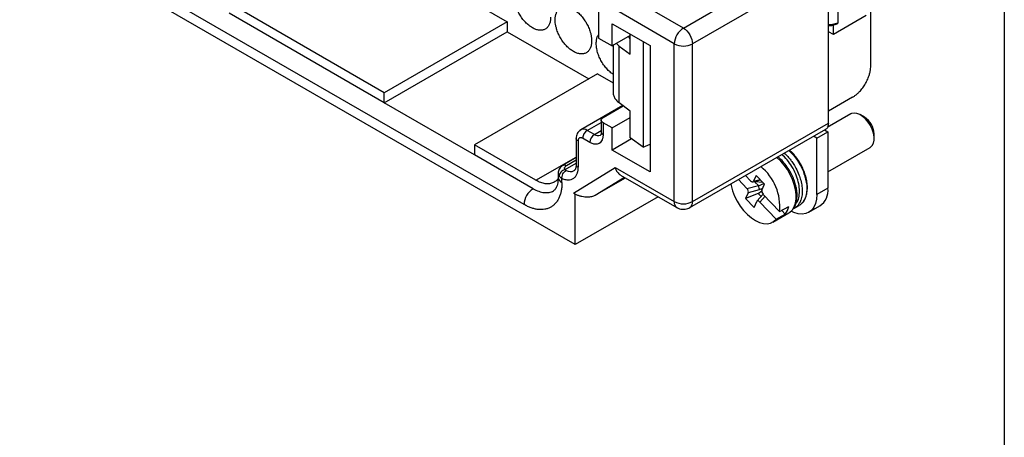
# Model space of a CAD drawing. Header units: millimetres. Extents: x 6 to 273, y 6 to 210.
# Tile 19 of 23: x 197 to 273, y 116 to 149. Entities that reach past the tile are written whole.
import ezdxf

# ---------------------------------------------------------------- set-up
doc = ezdxf.new("R2010")
doc.units = ezdxf.units.MM
doc.linetypes.add('SLD-Solid', pattern=[0])
doc.layers.add('TEXT', color=140, linetype='SLD-Solid', lineweight=25)

msp = doc.modelspace()

# ---------------------------------------------------------------- linework, layer by layer
for p, q in [((239.791, 131.252), (196.735, 156.108)), ((222.506, 155.478), (234.527, 148.538)), ((235.825, 134.359), (200.701, 154.635)), ((248.174, 148.051), (258.038, 153.746)), ((259.417, 152.909), (248.881, 146.827)), ((259.417, 140.661), (259.417, 152.909)), ((248.174, 148.051), (243.886, 150.527)), ((260.139, 150.492), (260.139, 148.439)), ((224.981, 143.028), (212.96, 149.967)), ((241.598, 149.952), (241.598, 147.275)), ((262.702, 145.132), (262.702, 150.235)), ((224.981, 142.252), (212.96, 149.191)), ((247.467, 146.827), (242.879, 149.475)), ((262.348, 149.011), (259.803, 147.541)), ((234.527, 148.538), (224.981, 143.028)), ((234.527, 148.538), (234.527, 147.763)), ((242.658, 148.378), (245.593, 146.684)), ((242.658, 146.663), (242.658, 148.378)), ((259.803, 147.541), (259.803, 148.291)), ((224.981, 142.252), (234.527, 147.763)), ((234.527, 147.763), (240.855, 144.109)), ((244.062, 147.473), (242.658, 146.663)), ((244.062, 146.019), (244.062, 147.568)), ((259.803, 147.541), (259.417, 147.764)), ((241.598, 147.275), (242.658, 146.663)), ((242.736, 146.708), (242.736, 143.027)), ((243.202, 146.654), (242.987, 146.853)), ((243.202, 142.245), (243.202, 146.654)), ((243.202, 146.654), (244.062, 146.019)), ((245.047, 146.999), (245.047, 138.8)), ((245.593, 146.684), (245.593, 136.885)), ((247.467, 134.579), (247.467, 146.827)), ((248.881, 134.579), (248.881, 146.827)), ((241.527, 144.497), (231.981, 138.986)), ((241.527, 144.497), (242.736, 143.799)), ((224.981, 142.252), (224.981, 143.028)), ((231.981, 138.211), (224.981, 142.252)), ((243.48, 142.04), (240.217, 140.156)), ((241.951, 141.11), (243.516, 142.013)), ((244.062, 141.61), (243.202, 142.245)), ((261.288, 142.682), (259.417, 141.602)), ((244.062, 139.528), (244.062, 141.61)), ((261.148, 141.383), (259.316, 140.325)), ((262.222, 141.122), (261.899, 141.308)), ((240.72, 140.106), (241.805, 140.732)), ((241.805, 140.906), (241.805, 139.974)), ((242.658, 140.294), (241.951, 140.702)), ((241.951, 140.702), (241.951, 139.769)), ((242.658, 140.294), (244.062, 141.104)), ((248.881, 134.579), (259.417, 140.661)), ((241.274, 139.787), (240.72, 140.106)), ((241.274, 139.787), (241.805, 140.093)), ((242.658, 138.579), (242.658, 140.294)), ((248.674, 134.121), (259.21, 140.203)), ((258.53, 139.499), (259.378, 139.989)), ((259.109, 140.145), (259.378, 139.989)), ((259.378, 139.989), (259.378, 135.621)), ((262.959, 139.471), (262.959, 139.845)), ((231.981, 138.986), (231.981, 138.211)), ((236.746, 136.235), (231.981, 138.986)), ((239.862, 139.492), (239.862, 137.445)), ((240.009, 139.287), (240.009, 137.249)), ((240.921, 139.174), (240.367, 139.494)), ((244.167, 139.45), (242.658, 138.579)), ((245.047, 138.8), (244.062, 139.528)), ((245.047, 138.8), (245.593, 139.046)), ((258.53, 139.499), (258.26, 139.655)), ((258.53, 135.131), (258.53, 139.499)), ((236.532, 135.583), (231.981, 138.211)), ((245.593, 136.885), (242.658, 138.579)), ((259.378, 136.897), (262.648, 138.785)), ((236.746, 136.235), (239.862, 138.034)), ((239.862, 137.992), (238.858, 137.412)), ((239.008, 137.068), (239.862, 137.562)), ((239.112, 137.386), (239.862, 137.819)), ((238.47, 136.771), (238.47, 136.463)), ((239.656, 135.238), (242.879, 137.227)), ((242.879, 137.227), (247.467, 134.579)), ((243.297, 136.647), (247.674, 134.121)), ((253.376, 136.194), (252.984, 136.609)), ((253.816, 136.614), (253.613, 136.165)), ((254.469, 135.924), (253.816, 136.614)), ((238.763, 136.055), (238.763, 136.37)), ((241.347, 135.079), (243.603, 136.471)), ((241.347, 135.079), (243.681, 136.426)), ((252.443, 136.296), (253.105, 135.596)), ((253.554, 136.114), (254.147, 136.264)), ((253.613, 136.165), (254.119, 136.294)), ((253.72, 136.102), (253.679, 136.146)), ((253.748, 136.163), (253.72, 136.102)), ((253.74, 136.11), (253.72, 136.102)), ((253.987, 135.82), (253.72, 136.102)), ((253.74, 136.11), (253.766, 136.167)), ((254.341, 136.059), (253.74, 136.11)), ((253.997, 135.807), (254.419, 135.977)), ((254.266, 135.475), (254.469, 135.924)), ((239.791, 135.161), (239.656, 135.238)), ((239.791, 131.252), (239.791, 135.161)), ((253.207, 135.268), (253.003, 134.82)), ((253.978, 135.211), (253.003, 134.82)), ((253.105, 135.596), (253.987, 135.82)), ((254.061, 135.485), (253.207, 135.268)), ((254.365, 135.15), (253.877, 134.605)), ((253.978, 135.211), (254.253, 135.408)), ((254.205, 134.971), (253.978, 135.211)), ((254.317, 135.588), (254.061, 135.485)), ((255.638, 133.805), (254.367, 135.147)), ((259.378, 135.621), (258.53, 135.131)), ((246.217, 134.962), (239.792, 131.252)), ((253.003, 134.82), (253.657, 134.13)), ((253.657, 134.13), (253.86, 134.579)), ((254.504, 135.003), (254.097, 134.55)), ((254.097, 134.55), (255.367, 133.208)), ((255.111, 132.99), (256.349, 133.705)), ((255.367, 133.208), (256.074, 133.616)), ((255.638, 133.805), (256.345, 134.214)), ((256.074, 133.616), (255.804, 133.901)), ((256.785, 134.073), (256.688, 134.023)), ((256.702, 134.043), (256.785, 134.072)), ((256.785, 134.072), (257.139, 134.276)), ((257.908, 133.757), (258.757, 134.247))]:
    msp.add_line(p, q)
at = {"flags": 128}
for points in [[(262.648, 138.785), (262.668, 138.797), (262.807, 138.928), (262.903, 139.112), (262.953, 139.343), (262.953, 139.607), (262.903, 139.895), (262.807, 140.191), (262.668, 140.482), (262.494, 140.754), (262.291, 140.995), (262.07, 141.193), (261.841, 141.34), (261.615, 141.428), (261.402, 141.453), (261.212, 141.414), (261.148, 141.383)], [(240.142, 140.097), (240.217, 140.156), (240.225, 140.161)], [(255.719, 137.731), (255.428, 138.007), (255.419, 138.015)], [(256.349, 133.705), (256.452, 133.774), (256.631, 133.955), (256.77, 134.189), (256.864, 134.47), (256.912, 134.79), (256.912, 135.142), (256.865, 135.518), (256.771, 135.908), (256.632, 136.301), (256.453, 136.69), (256.237, 137.064), (255.99, 137.414), (255.719, 137.731)], [(251.843, 135.951), (251.867, 135.831), (251.979, 135.424), (252.138, 135.015), (252.34, 134.616), (252.578, 134.237), (252.847, 133.888), (253.14, 133.578), (253.449, 133.317), (253.766, 133.11), (254.081, 132.963), (254.388, 132.88), (254.677, 132.864), (254.941, 132.914), (255.173, 133.03), (255.367, 133.208)], [(258.53, 135.131), (258.504, 134.763), (258.426, 134.434), (258.299, 134.152), (258.125, 133.925), (257.909, 133.757), (257.655, 133.654), (257.372, 133.617), (257.064, 133.647), (256.74, 133.744), (256.524, 133.843)]]:
    msp.add_lwpolyline(points, dxfattribs=at)
for centre, radius, start, end in [((249.002, 146.757), 1.537, 122.60548, 177.39452), ((248.174, 148.191), 1.537, 242.60967, 297.39033), ((261.378, 139.783), 1.582, 2.21896, 57.77567), ((240.424, 139.691), 0.51, 54.49918, 112.97824), ((241.134, 139.459), 0.768, 122.60548, 177.39452), ((241.688, 139.139), 0.768, 122.60548, 177.39452), ((241.555, 140.179), 0.482, 234.40558, 294.04176), ((242.055, 139.999), 0.251, 185.6948, 245.62534), ((238.845, 136.776), 0.375, 180.7837, 217.18813), ((239.413, 137.581), 0.668, 240.28132, 296.74121), ((251.625, 134.185), 4.03, 354.60328, 50.63335), ((238.97, 136.513), 0.503, 185.6948, 245.62534), ((237.36, 134.289), 1.537, 122.60548, 177.39452), ((257.915, 135.455), 1.472, 304.86125, 6.45093), ((247.967, 134.529), 0.503, 174.37995, 234.29819), ((248.174, 135.943), 1.537, 242.60967, 297.39033), ((248.405, 134.518), 0.479, 304.0024, 7.26124), ((255.013, 134.457), 1.355, 321.6079, 349.64976)]:
    msp.add_arc(centre, radius, start, end)
for centre, major_axis, ratio, start_param, end_param in [((253.444, 136.344), (-0.133, 0.22), 0.563068, 1.939702, 3.510499), ((253.038, 135.447), (-0.133, 0.22), 0.563068, 3.510499, 5.081295), ((253.097, 135.462), (0.903, 0.338), 0.236026, 0.032311, 0.099349), ((253.949, 135.678), (-0.078, 0.238), 0.379392, 3.654954, 5.158712), ((254.435, 135.297), (-0.133, 0.22), 0.563068, 0.368906, 1.939702), ((254.029, 134.4), (-0.133, 0.22), 0.563068, 5.081295, 6.652091)]:
    msp.add_ellipse(centre, major_axis=major_axis, ratio=ratio, start_param=start_param, end_param=end_param)
for points, knots in [([(237.885, 148.886), (237.885, 148.85), (237.884, 148.779), (237.874, 148.678), (237.86, 148.582), (237.839, 148.49), (237.812, 148.403), (237.757, 148.268), (237.655, 148.105), (237.478, 147.959), (237.262, 147.878), (237.016, 147.869), (236.749, 147.929), (236.471, 148.059), (236.194, 148.25), (235.927, 148.498), (235.68, 148.792), (235.465, 149.121), (235.287, 149.472), (235.171, 149.793), (235.101, 150.069), (235.064, 150.301), (235.059, 150.446), (235.057, 150.518)], [0, 0, 0, 0, 0.0209952, 0.041815, 0.0625489, 0.0832877, 0.1041222, 0.1251418, 0.1875794, 0.2501054, 0.312543, 0.3750689, 0.4375065, 0.5000325, 0.5624701, 0.6249961, 0.6874337, 0.7499596, 0.8123972, 0.8749232, 0.916717, 0.9581671, 1, 1, 1, 1]), ([(238.239, 148.682), (238.24, 148.717), (238.241, 148.788), (238.25, 148.889), (238.265, 148.985), (238.286, 149.077), (238.313, 149.164), (238.367, 149.299), (238.469, 149.462), (238.647, 149.608), (238.862, 149.689), (239.109, 149.698), (239.375, 149.638), (239.653, 149.509), (239.931, 149.317), (240.198, 149.069), (240.444, 148.776), (240.659, 148.446), (240.837, 148.095), (240.954, 147.775), (241.023, 147.498), (241.061, 147.267), (241.065, 147.122), (241.067, 147.049)], [0, 0, 0, 0, 0.0209952, 0.041815, 0.0625489, 0.0832877, 0.1041222, 0.1251418, 0.1875794, 0.2501054, 0.312543, 0.3750689, 0.4375065, 0.5000325, 0.5624701, 0.6249961, 0.6874337, 0.7499596, 0.8123972, 0.8749232, 0.916717, 0.9581671, 1, 1, 1, 1]), ([(241.067, 147.049), (241.067, 147.013), (241.066, 146.942), (241.056, 146.841), (241.042, 146.745), (241.021, 146.653), (240.994, 146.567), (240.939, 146.431), (240.837, 146.268), (240.66, 146.122), (240.444, 146.041), (240.198, 146.033), (239.931, 146.092), (239.653, 146.222), (239.376, 146.413), (239.109, 146.661), (238.862, 146.955), (238.647, 147.284), (238.469, 147.635), (238.353, 147.956), (238.283, 148.232), (238.246, 148.464), (238.241, 148.609), (238.239, 148.682)], [0, 0, 0, 0, 0.020995, 0.041815, 0.062549, 0.083288, 0.104122, 0.125142, 0.187579, 0.250105, 0.312543, 0.375069, 0.437507, 0.500032, 0.56247, 0.624996, 0.687434, 0.74996, 0.812397, 0.874923, 0.916717, 0.958167, 1, 1, 1, 1]), ([(248.174, 148.051), (248.359, 147.945), (248.543, 147.75), (248.805, 147.297), (248.881, 147.04), (248.881, 146.827)], [0, 0, 0, 0, 0.5, 0.5, 1, 1, 1, 1]), ([(260.139, 148.439), (260.003, 148.39), (259.752, 148.3), (259.522, 148.294), (259.417, 148.291)], [0, 0, 0, 0, 0.54276, 1, 1, 1, 1]), ([(259.417, 148.233), (259.529, 148.241), (259.755, 148.257), (259.996, 148.349), (260.117, 148.396)], [0, 0, 0, 0, 0.496297, 1, 1, 1, 1]), ([(260.099, 148.39), (260.104, 148.39), (260.116, 148.389), (260.13, 148.401), (260.138, 148.418), (260.138, 148.433), (260.139, 148.439)], [0, 0, 0, 0, 0.231398, 0.521427, 0.814126, 1, 1, 1, 1]), ([(241.421, 146.845), (241.427, 146.948), (241.438, 147.155), (241.503, 147.38), (241.574, 147.482), (241.598, 147.517)], [0, 0, 0, 0, 0.395422, 0.790844, 1, 1, 1, 1]), ([(243.94, 147.403), (243.946, 147.367), (243.961, 147.291), (244.007, 147.209), (244.053, 147.168), (244.062, 147.16)], [0, 0, 0, 0, 0.423651, 0.89612, 1, 1, 1, 1]), ([(242.736, 144.464), (242.677, 144.502), (242.525, 144.601), (242.291, 144.826), (242.044, 145.118), (241.829, 145.447), (241.652, 145.798), (241.521, 146.158), (241.437, 146.515), (241.426, 146.735), (241.421, 146.845)], [0, 0, 0, 0, 0.083797, 0.214683, 0.345569, 0.476455, 0.607341, 0.738228, 0.869114, 1, 1, 1, 1]), ([(261.288, 142.682), (261.319, 142.701), (261.38, 142.738), (261.473, 142.802), (261.564, 142.871), (261.653, 142.947), (261.742, 143.03), (261.886, 143.176), (262.079, 143.405), (262.294, 143.734), (262.471, 144.085), (262.588, 144.406), (262.657, 144.682), (262.695, 144.914), (262.699, 145.059), (262.702, 145.132)], [0, 0, 0, 0, 0.0419782, 0.0836056, 0.1250613, 0.1665269, 0.2081838, 0.2502107, 0.3750495, 0.500065, 0.6249038, 0.7499193, 0.8334826, 0.9163585, 1, 1, 1, 1]), ([(242.743, 143.027), (242.741, 143.011), (242.726, 142.907), (242.793, 142.716), (242.94, 142.464), (243.115, 142.318), (243.202, 142.245)], [0, 0, 0, 0, 0.0558961, 0.3705974, 0.6852987, 1, 1, 1, 1]), ([(241.951, 140.702), (241.859, 140.756), (241.805, 140.831), (241.805, 140.982), (241.859, 141.057), (241.951, 141.11)], [0, 0, 0, 0, 0.5, 0.5, 1, 1, 1, 1]), ([(259.417, 140.661), (259.405, 140.563), (259.381, 140.368), (259.286, 140.218), (259.21, 140.203), (259.21, 140.203)], [0, 0, 0, 0, 0.4999489, 0.9998979, 1, 1, 1, 1]), ([(240.217, 140.156), (240.164, 140.119), (240.058, 140.045), (239.946, 139.876), (239.875, 139.686), (239.867, 139.55), (239.862, 139.485)], [0, 0, 0, 0, 0.266319, 0.526772, 0.773363, 1, 1, 1, 1]), ([(241.951, 139.769), (241.951, 139.74), (241.95, 139.68), (241.941, 139.597), (241.926, 139.517), (241.906, 139.442), (241.865, 139.333), (241.789, 139.205), (241.654, 139.094), (241.491, 139.033), (241.327, 139.03), (241.178, 139.06), (241.05, 139.105), (240.964, 139.151), (240.921, 139.174)], [0, 0, 0, 0, 0.0482745, 0.0961547, 0.1439157, 0.1918344, 0.2401854, 0.369999, 0.5000481, 0.6298616, 0.7599106, 0.8401013, 0.9197029, 1, 1, 1, 1]), ([(241.805, 139.974), (241.804, 139.948), (241.802, 139.874), (241.782, 139.787), (241.756, 139.741), (241.754, 139.74), (241.753, 139.74)], [0, 0, 0, 0, 0.1530281, 0.4403804, 0.7317796, 1, 1, 1, 1]), ([(240.367, 139.494), (240.352, 139.502), (240.322, 139.518), (240.278, 139.533), (240.226, 139.544), (240.169, 139.543), (240.112, 139.522), (240.066, 139.483), (240.033, 139.429), (240.012, 139.363), (240.01, 139.313), (240.009, 139.287)], [0, 0, 0, 0, 0.079594, 0.159218, 0.240121, 0.36859, 0.500055, 0.628529, 0.759999, 0.879275, 1, 1, 1, 1]), ([(256.899, 134.438), (256.932, 134.475), (257.054, 134.617), (257.159, 134.994), (257.194, 135.527), (257.102, 136.116), (256.903, 136.717), (256.606, 137.307), (256.229, 137.818), (255.946, 138.132), (255.799, 138.231), (255.796, 138.232)], [0, 0, 0, 0, 0.049007, 0.186475, 0.323942, 0.456805, 0.589668, 0.727136, 0.864604, 0.997467, 1, 1, 1, 1]), ([(255.991, 138.345), (255.993, 138.343), (256.033, 138.31), (256.11, 138.238), (256.22, 138.128), (256.293, 138.048), (256.346, 137.988), (256.405, 137.919), (256.49, 137.814), (256.59, 137.679), (256.687, 137.538), (256.794, 137.367), (256.957, 137.078), (257.133, 136.697), (257.228, 136.383), (257.27, 136.242)], [0, 0, 0, 0, 0.003728, 0.069495, 0.135261, 0.201026, 0.205021, 0.233997, 0.31227, 0.368403, 0.435862, 0.514643, 0.604745, 0.82316, 1, 1, 1, 1]), ([(256.344, 138.549), (256.371, 138.526), (256.442, 138.464), (256.554, 138.353), (256.645, 138.255), (256.701, 138.19), (256.726, 138.161), (256.789, 138.087), (256.902, 137.942), (257.074, 137.696), (257.233, 137.426), (257.36, 137.17), (257.449, 136.969), (257.52, 136.781), (257.578, 136.608), (257.609, 136.499), (257.624, 136.446)], [0, 0, 0, 0, 0.046234, 0.12374, 0.201248, 0.213148, 0.228997, 0.248796, 0.331873, 0.450459, 0.604517, 0.696961, 0.782733, 0.86183, 0.934253, 1, 1, 1, 1]), ([(257.313, 134.407), (257.323, 134.414), (257.39, 134.462), (257.477, 134.576), (257.574, 134.724), (257.665, 134.915), (257.75, 135.186), (257.796, 135.572), (257.776, 136), (257.695, 136.435), (257.562, 136.865), (257.382, 137.285), (257.159, 137.688), (256.898, 138.059), (256.639, 138.362), (256.462, 138.513), (256.39, 138.575)], [0, 0, 0, 0, 0.010345, 0.069796, 0.116637, 0.153374, 0.235227, 0.328341, 0.420463, 0.508574, 0.594294, 0.680071, 0.766537, 0.852886, 0.939584, 1, 1, 1, 1]), ([(238.868, 137.405), (238.842, 137.391), (238.765, 137.348), (238.656, 137.248), (238.551, 137.107), (238.483, 136.943), (238.474, 136.827), (238.47, 136.771)], [0, 0, 0, 0, 0.1122074, 0.3342647, 0.5596893, 0.7859299, 1, 1, 1, 1]), ([(238.864, 137.411), (238.867, 137.414), (238.896, 137.442), (238.984, 137.443), (239.069, 137.405), (239.112, 137.386)], [0, 0, 0, 0, 0.058059, 0.52903, 1, 1, 1, 1]), ([(239.008, 137.068), (238.999, 137.082), (238.981, 137.11), (238.969, 137.153), (238.968, 137.197), (238.982, 137.254), (239.018, 137.304), (239.059, 137.347), (239.084, 137.367), (239.101, 137.38), (239.108, 137.384), (239.112, 137.386)], [0, 0, 0, 0, 0.1306285, 0.2576528, 0.3841061, 0.5130621, 0.7620618, 0.8577729, 0.946427, 0.9770915, 1, 1, 1, 1]), ([(239.861, 137.452), (239.861, 137.407), (239.859, 137.312), (239.837, 137.194), (239.804, 137.098), (239.766, 137.032), (239.735, 136.998), (239.716, 136.986), (239.708, 136.981)], [0, 0, 0, 0, 0.148155, 0.319095, 0.491897, 0.670434, 0.865366, 1, 1, 1, 1]), ([(239.863, 137.452), (239.867, 137.423), (239.875, 137.373), (239.928, 137.303), (239.98, 137.268), (240.009, 137.249)], [0, 0, 0, 0, 0.385368, 0.664405, 1, 1, 1, 1]), ([(256.436, 133.774), (256.494, 133.815), (256.628, 133.912), (256.774, 134.125), (256.884, 134.364), (256.95, 134.602), (256.984, 134.827), (256.994, 135.051), (256.985, 135.309), (256.944, 135.622), (256.853, 135.999), (256.71, 136.405), (256.504, 136.838), (256.233, 137.277), (255.916, 137.672), (255.664, 137.934), (255.523, 138.041), (255.498, 138.06)], [0, 0, 0, 0, 0.05736, 0.133445, 0.198181, 0.251655, 0.305707, 0.351217, 0.397299, 0.467504, 0.539808, 0.618549, 0.704521, 0.797815, 0.893142, 0.981074, 1, 1, 1, 1]), ([(239.008, 137.068), (238.953, 137.055), (238.895, 137.033), (238.781, 136.966), (238.726, 136.921), (238.636, 136.82), (238.601, 136.763), (238.556, 136.652), (238.546, 136.598), (238.546, 136.55)], [0, 0, 0, 0, 0.25, 0.25, 0.5, 0.5, 0.75, 0.75, 1, 1, 1, 1]), ([(238.763, 136.37), (238.759, 136.42), (238.762, 136.479), (238.788, 136.604), (238.811, 136.67), (238.873, 136.793), (238.912, 136.85), (238.996, 136.941), (239.04, 136.976), (239.082, 137.001)], [0, 0, 0, 0, 0.25, 0.25, 0.5, 0.5, 0.75, 0.75, 1, 1, 1, 1]), ([(240.009, 137.249), (240.008, 137.211), (240.008, 137.136), (239.997, 137.029), (239.981, 136.926), (239.957, 136.83), (239.909, 136.688), (239.819, 136.52), (239.66, 136.366), (239.465, 136.271), (239.266, 136.245), (239.084, 136.263), (238.926, 136.301), (238.817, 136.347), (238.763, 136.37)], [0, 0, 0, 0, 0.0484832, 0.0966089, 0.1446245, 0.1927791, 0.2413198, 0.3705854, 0.5000326, 0.6293019, 0.7587517, 0.8393213, 0.9193527, 1, 1, 1, 1]), ([(242.879, 137.227), (242.93, 137.096), (243.027, 136.848), (243.212, 136.714), (243.3, 136.651)], [0, 0, 0, 0, 0.527065, 1, 1, 1, 1]), ([(238.763, 136.055), (238.762, 136.001), (238.761, 135.895), (238.751, 135.741), (238.735, 135.592), (238.712, 135.448), (238.683, 135.309), (238.648, 135.176), (238.606, 135.047), (238.539, 134.878), (238.438, 134.679), (238.287, 134.468), (238.109, 134.289), (237.906, 134.147), (237.681, 134.042), (237.437, 133.977), (237.179, 133.952), (236.914, 133.966), (236.646, 134.014), (236.377, 134.095), (236.103, 134.207), (235.918, 134.308), (235.825, 134.359)], [0, 0, 0, 0, 0.0302321, 0.0602654, 0.0901665, 0.1200025, 0.1498412, 0.1797502, 0.2097967, 0.2400471, 0.3043186, 0.3686713, 0.4343121, 0.5000324, 0.5656732, 0.6313935, 0.695665, 0.7600177, 0.8202675, 0.8799878, 0.9397187, 1, 1, 1, 1]), ([(238.467, 136.376), (238.431, 136.325), (238.333, 136.186), (238.109, 136.046), (237.813, 135.956), (237.478, 135.959), (237.119, 136.044), (236.87, 136.171), (236.746, 136.235)], [0, 0, 0, 0, 0.10379, 0.283032, 0.462274, 0.641516, 0.820758, 1, 1, 1, 1]), ([(238.47, 136.463), (238.469, 136.411), (238.466, 136.26), (238.439, 136.039), (238.385, 135.822), (238.316, 135.655), (238.239, 135.537), (238.172, 135.466), (238.128, 135.441), (238.108, 135.43)], [0, 0, 0, 0, 0.081335, 0.235561, 0.389159, 0.543561, 0.702146, 0.872224, 1, 1, 1, 1]), ([(238.763, 136.37), (238.741, 136.382), (238.697, 136.407), (238.639, 136.45), (238.587, 136.497), (238.56, 136.532), (238.546, 136.55)], [0, 0, 0, 0, 0.243137, 0.490824, 0.7431, 1, 1, 1, 1]), ([(257.27, 136.242), (257.307, 136.081), (257.379, 135.765), (257.398, 135.312), (257.358, 134.96), (257.293, 134.735), (257.252, 134.631), (257.23, 134.581), (257.22, 134.56), (257.214, 134.549), (257.212, 134.545), (257.205, 134.531), (257.179, 134.48), (257.139, 134.413), (257.085, 134.337), (257.032, 134.272), (256.966, 134.204), (256.886, 134.137), (256.824, 134.092), (256.787, 134.074), (256.785, 134.073)], [0, 0, 0, 0, 0.168683, 0.329204, 0.498954, 0.594124, 0.636017, 0.652476, 0.668935, 0.669146, 0.67071, 0.674973, 0.690966, 0.752809, 0.7887, 0.830962, 0.879593, 0.934593, 0.995961, 1, 1, 1, 1]), ([(257.624, 136.446), (257.661, 136.285), (257.733, 135.969), (257.747, 135.632), (257.735, 135.4), (257.717, 135.229), (257.677, 135.037), (257.624, 134.878), (257.586, 134.79), (257.55, 134.716), (257.503, 134.631), (257.427, 134.523), (257.34, 134.426), (257.245, 134.343), (257.174, 134.299), (257.139, 134.277)], [0, 0, 0, 0, 0.168699, 0.329227, 0.371322, 0.439555, 0.535776, 0.61871, 0.663024, 0.669208, 0.735526, 0.801845, 0.868165, 0.934486, 1, 1, 1, 1]), ([(236.532, 135.583), (236.678, 135.509), (236.97, 135.36), (237.393, 135.267), (237.774, 135.291), (238.017, 135.351), (238.11, 135.428), (238.11, 135.428)], [0, 0, 0, 0, 0.24975, 0.4995, 0.74925, 0.999, 1, 1, 1, 1]), ([(239.798, 135.165), (239.835, 135.148), (239.908, 135.115), (240.019, 135.073), (240.124, 135.04), (240.221, 135.014), (240.357, 134.983), (240.529, 134.956), (240.735, 134.944), (240.918, 134.952), (241.081, 134.978), (241.227, 135.018), (241.307, 135.059), (241.347, 135.079)], [0, 0, 0, 0, 0.084685, 0.162272, 0.23277, 0.296198, 0.352578, 0.489848, 0.609812, 0.716345, 0.812523, 0.906466, 1, 1, 1, 1]), ([(247.674, 134.122), (247.68, 134.119), (247.739, 134.077), (247.878, 134.027), (248.087, 133.982), (248.312, 133.988), (248.512, 134.037), (248.627, 134.096), (248.674, 134.121)], [0, 0, 0, 0, 0.018215, 0.208599, 0.415192, 0.629964, 0.848067, 1, 1, 1, 1])]:
    msp.add_open_spline(points, degree=3, knots=knots)
for points in [[(240.009, 139.287), (239.916, 139.341), (239.862, 139.416), (239.862, 139.491)], [(239.082, 137.001), (239.047, 137.017), (239.022, 137.04), (239.008, 137.068)]]:
    msp.add_open_spline(points, degree=3)
at = {"layer": 'TEXT'}
msp.add_line((273.05, 209.55), (273.05, 6.35), dxfattribs=at)

doc.saveas('drawing.dxf')
